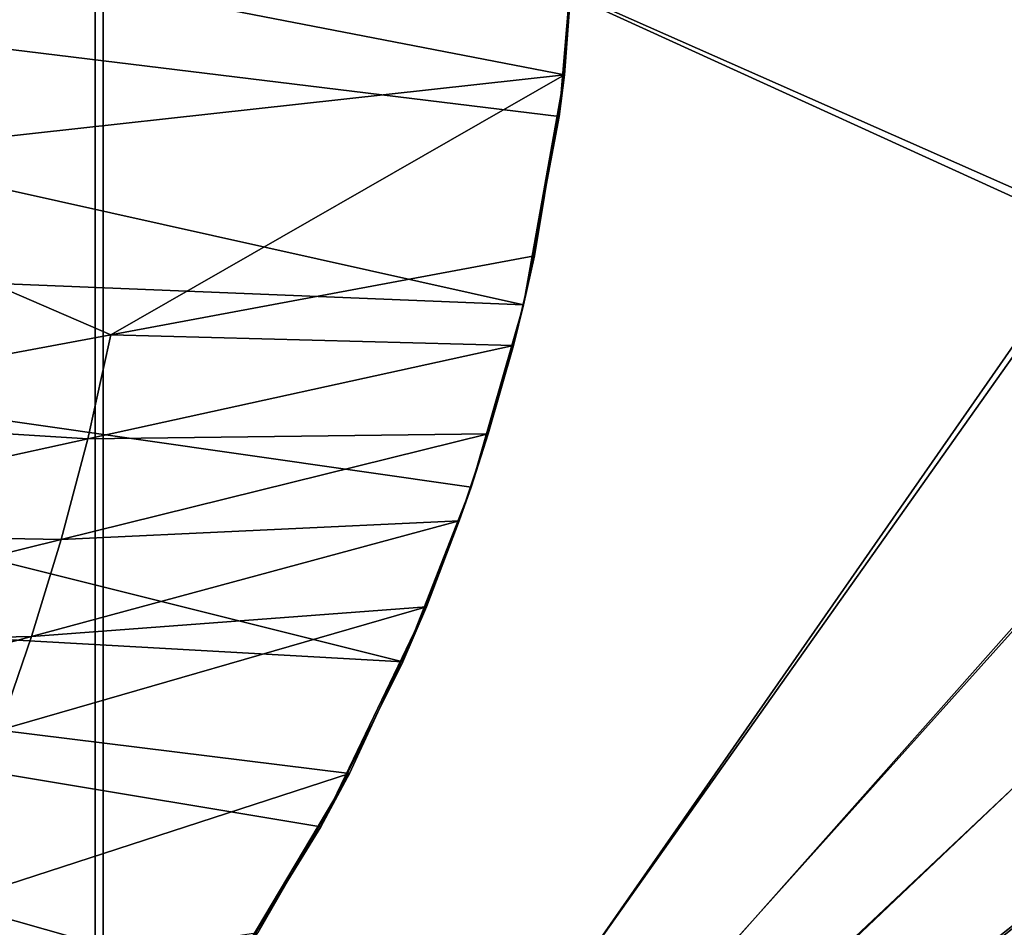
# Model space of a CAD drawing. Header units: metres. Extents: x 0 to 808, y -804 to 0.
# Tile 29 of 126: x 186 to 301, y -536 to -430. Entities that reach past the tile are written whole.
import ezdxf

# ---------------------------------------------------------------- set-up
doc = ezdxf.new("R2010")
doc.units = ezdxf.units.M

msp = doc.modelspace()

# ---------------------------------------------------------------- linework, layer by layer
at = {"layer": 'top'}
for points in [[(20.811975, -413.274261, 664.009521), (248.557526, -441.146515, 664.00946), (250.65152, -418.744904, 664.00946)], [(248.557526, -441.146515, 664.00946), (20.811975, -413.274261, 664.009521), (244.398788, -463.15802, 664.00946)], [(20.811975, -413.274261, 664.009521), (28.320469, -454.400513, 664.009521), (244.398788, -463.15802, 664.00946)], [(250.800812, -414.838379, 628.134583), (249.195343, -436.260559, 628.134583), (153.026871, -417.627655, 264.74408)], [(250.65152, -418.744904, 662.00946), (248.557526, -441.146515, 662.00946), (250.800812, -414.838379, 628.134583)], [(248.557526, -441.146515, 662.00946), (249.195343, -436.260559, 628.134583), (250.800812, -414.838379, 628.134583)], [(249.195343, -436.260559, 628.134583), (150.935715, -447.12027, 268.270477), (153.026871, -417.627655, 264.74408)], [(248.557526, -441.146515, 664.00946), (248.557526, -441.146515, 662.00946), (250.65152, -418.744904, 664.00946)], [(248.557526, -441.146515, 662.00946), (250.65152, -418.744904, 662.00946), (250.65152, -418.744904, 664.00946)], [(150.935715, -447.12027, 268.270477), (249.195343, -436.260559, 628.134583), (196.14679, -466.69046, 451.269318)], [(249.195343, -436.260559, 628.134583), (245.681549, -457.45343, 628.134583), (196.14679, -466.69046, 451.269318)], [(248.557526, -441.146515, 662.00946), (244.398788, -463.15802, 662.00946), (249.195343, -436.260559, 628.134583)], [(244.398788, -463.15802, 662.00946), (245.681549, -457.45343, 628.134583), (249.195343, -436.260559, 628.134583)], [(244.398788, -463.15802, 664.00946), (244.398788, -463.15802, 662.00946), (248.557526, -441.146515, 664.00946)], [(244.398788, -463.15802, 662.00946), (248.557526, -441.146515, 662.00946), (248.557526, -441.146515, 664.00946)], [(146.61203, -475.92749, 274.404083), (150.935715, -447.12027, 268.270477), (196.14679, -466.69046, 451.269318)], [(244.398788, -463.15802, 664.00946), (28.320469, -454.400513, 664.009521), (238.26918, -484.502106, 664.00946)], [(28.320469, -454.400513, 664.009521), (230.309708, -504.927917, 664.00946), (238.26918, -484.502106, 664.00946)], [(28.320469, -454.400513, 664.009521), (40.952229, -494.25354, 664.009521), (230.309708, -504.927917, 664.00946)], [(196.14679, -466.69046, 451.269318), (245.681549, -457.45343, 628.134583), (243.217361, -467.910889, 628.134583)], [(245.681549, -457.45343, 628.134583), (244.398788, -463.15802, 662.00946), (243.217361, -467.910889, 628.134583)], [(238.26918, -484.502106, 664.00946), (238.26918, -484.502106, 662.00946), (244.398788, -463.15802, 664.00946)], [(238.26918, -484.502106, 662.00946), (244.398788, -463.15802, 662.00946), (244.398788, -463.15802, 664.00946)], [(244.398788, -463.15802, 662.00946), (238.26918, -484.502106, 662.00946), (243.217361, -467.910889, 628.134583)], [(193.466782, -478.827576, 453.644348), (146.61203, -475.92749, 274.404083), (196.14679, -466.69046, 451.269318)], [(196.14679, -466.69046, 451.269318), (243.217361, -467.910889, 628.134583), (193.466782, -478.827576, 453.644348)], [(243.217361, -467.910889, 628.134583), (240.287933, -478.247681, 628.134583), (193.466782, -478.827576, 453.644348)], [(243.217361, -467.910889, 628.134583), (238.26918, -484.502106, 662.00946), (240.287933, -478.247681, 628.134583)], [(143.716202, -489.744263, 279.154114), (146.61203, -475.92749, 274.404083), (193.466782, -478.827576, 453.644348)], [(193.466782, -478.827576, 453.644348), (240.287933, -478.247681, 628.134583), (190.362946, -490.608612, 456.65155)], [(240.287933, -478.247681, 628.134583), (236.899033, -488.443024, 628.134583), (190.362946, -490.608612, 456.65155)], [(238.26918, -484.502106, 662.00946), (236.899033, -488.443024, 628.134583), (240.287933, -478.247681, 628.134583)], [(190.362946, -490.608612, 456.65155), (143.716202, -489.744263, 279.154114), (193.466782, -478.827576, 453.644348)], [(230.309708, -504.927917, 664.00946), (230.309708, -504.927917, 662.00946), (238.26918, -484.502106, 664.00946)], [(230.309708, -504.927917, 662.00946), (238.26918, -484.502106, 662.00946), (238.26918, -484.502106, 664.00946)], [(238.26918, -484.502106, 662.00946), (230.309708, -504.927917, 662.00946), (236.899033, -488.443024, 628.134583)], [(190.362946, -490.608612, 456.65155), (236.899033, -488.443024, 628.134583), (186.893478, -501.944336, 460.310669)], [(236.899033, -488.443024, 628.134583), (233.057388, -498.476563, 628.134583), (186.893478, -501.944336, 460.310669)], [(230.309708, -504.927917, 662.00946), (233.057388, -498.476563, 628.134583), (236.899033, -488.443024, 628.134583)], [(140.437943, -502.969543, 285.168549), (143.716202, -489.744263, 279.154114), (190.362946, -490.608612, 456.65155)], [(186.893478, -501.944336, 460.310669), (140.437943, -502.969543, 285.168549), (190.362946, -490.608612, 456.65155)], [(40.952229, -494.25354, 664.009521), (220.700058, -524.220154, 664.00946), (230.309708, -504.927917, 664.00946)], [(220.700058, -524.220154, 664.00946), (40.952229, -494.25354, 664.009521), (209.64859, -542.2052, 664.00946)], [(40.952229, -494.25354, 664.009521), (58.506992, -532.191223, 664.009521), (209.64859, -542.2052, 664.00946)], [(186.893478, -501.944336, 460.310669), (233.057388, -498.476563, 628.134583), (183.094254, -512.893555, 464.406525)], [(233.057388, -498.476563, 628.134583), (224.047684, -517.97821, 628.134583), (183.094254, -512.893555, 464.406525)], [(230.309708, -504.927917, 662.00946), (220.700058, -524.220154, 662.00946), (233.057388, -498.476563, 628.134583)], [(220.700058, -524.220154, 662.00946), (224.047684, -517.97821, 628.134583), (233.057388, -498.476563, 628.134583)], [(183.094254, -512.893555, 464.406525), (136.887924, -515.445618, 292.486755), (186.893478, -501.944336, 460.310669)], [(136.887924, -515.445618, 292.486755), (140.437943, -502.969543, 285.168549), (186.893478, -501.944336, 460.310669)], [(220.700058, -524.220154, 664.00946), (220.700058, -524.220154, 662.00946), (230.309708, -504.927917, 664.00946)], [(220.700058, -524.220154, 662.00946), (230.309708, -504.927917, 662.00946), (230.309708, -504.927917, 664.00946)], [(183.094254, -512.893555, 464.406525), (224.047684, -517.97821, 628.134583), (125.039024, -550.178894, 317.980225)], [(224.047684, -517.97821, 628.134583), (213.331177, -536.596558, 628.134583), (125.039024, -550.178894, 317.980225)], [(220.700058, -524.220154, 662.00946), (209.64859, -542.2052, 662.00946), (224.047684, -517.97821, 628.134583)], [(209.64859, -542.2052, 662.00946), (213.331177, -536.596558, 628.134583), (224.047684, -517.97821, 628.134583)], [(209.64859, -542.2052, 664.00946), (209.64859, -542.2052, 662.00946), (220.700058, -524.220154, 664.00946)], [(209.64859, -542.2052, 662.00946), (220.700058, -524.220154, 662.00946), (220.700058, -524.220154, 664.00946)], [(209.64859, -542.2052, 664.00946), (58.506992, -532.191223, 664.009521), (197.381439, -558.754456, 664.00946)], [(58.506992, -532.191223, 664.009521), (184.131973, -573.784424, 664.00946), (197.381439, -558.754456, 664.00946)]]:
    msp.add_3dface(points, dxfattribs=at)
at = {"layer": 'top0123458'}
for points in [[(120.582596, -727.197693, 114.917824), (120.582596, -76.835205, 114.917824), (602.851624, -402.016144, 106.499786)], [(118.575203, -725.486145, 117.953323), (605.043579, -402.016144, 109.461983), (118.575211, -78.546761, 117.953323)], [(606.131226, -413.87265, 109.443001), (605.043579, -402.016144, 109.461983), (118.575203, -725.486145, 117.953323)], [(602.851624, -402.016144, 106.499786), (603.975037, -414.262024, 106.480179), (120.582596, -727.197693, 114.917824)], [(609.617432, -425.999451, 109.382149), (606.131226, -413.87265, 109.443001), (118.575203, -725.486145, 117.953323)], [(603.975037, -414.262024, 106.480179), (607.575745, -426.787109, 106.417328), (120.582596, -727.197693, 114.917824)], [(118.575203, -725.486145, 117.953323), (614.846802, -436.389954, 109.290871), (609.617432, -425.999451, 109.382149)], [(607.575745, -426.787109, 106.417328), (612.976318, -437.518005, 106.323059), (120.582596, -727.197693, 114.917824)], [(624.124634, -448.088928, 109.128922), (614.846802, -436.389954, 109.290871), (118.575203, -725.486145, 117.953323)], [(612.976318, -437.518005, 106.323059), (622.559387, -449.602051, 106.155792), (120.582596, -727.197693, 114.917824)], [(682.522278, -719.802856, 108.109589), (624.124634, -448.088928, 109.128922), (118.575203, -725.486145, 117.953323)], [(120.582596, -727.197693, 114.917824), (622.559387, -449.602051, 106.155792), (680.857727, -721.551392, 105.138191)]]:
    msp.add_3dface(points, dxfattribs=at)
at = {"layer": 'top0123459'}
for points in [[(194.333847, -402.016327, 2170), (55.057476, -402.016327, 2077.158691), (194.333847, -620.789429, 2170)], [(55.057476, -402.016327, 2077.158691), (155.078293, -701.758606, 2143.832275), (194.333847, -620.789429, 2170)], [(156.902939, -699.938354, 2141.562012), (57.672646, -402.016327, 2075.415527), (195.279739, -620.789429, 2167.144043)], [(195.279739, -620.789429, 2167.144043), (57.672646, -402.016327, 2075.415527), (195.279739, -402.016327, 2167.144043)], [(194.333847, -620.789429, 2170), (312.256042, -454.197479, 2170), (194.333847, -402.016327, 2170)], [(312.256042, -454.197479, 2170), (304.667114, -427.812561, 2170), (194.333847, -402.016327, 2170)], [(303.155945, -428.08371, 2167.144043), (310.821747, -454.745392, 2167.144043), (195.279739, -402.016327, 2167.144043)], [(195.279739, -402.016327, 2167.144043), (310.821747, -454.745392, 2167.144043), (195.279739, -620.789429, 2167.144043)], [(323.616211, -476.765564, 2170), (312.256042, -454.197479, 2170), (194.333847, -620.789429, 2170)], [(310.821747, -454.745392, 2167.144043), (322.301056, -477.557953, 2167.144043), (195.279739, -620.789429, 2167.144043)], [(332.992767, -490.092468, 2170), (323.616211, -476.765564, 2170), (194.333847, -620.789429, 2170)], [(195.279739, -620.789429, 2167.144043), (322.301056, -477.557953, 2167.144043), (331.770386, -491.021881, 2167.144043)], [(343.837189, -502.254913, 2170), (332.992767, -490.092468, 2170), (194.333847, -620.789429, 2170)], [(331.770386, -491.021881, 2167.144043), (342.721741, -503.310669, 2167.144043), (195.279739, -620.789429, 2167.144043)], [(194.333847, -620.789429, 2170), (355.994965, -513.083252, 2170), (343.837189, -502.254913, 2170)], [(342.721741, -503.310669, 2167.144043), (355.010529, -514.262024, 2167.144043), (195.279739, -620.789429, 2167.144043)], [(369.314484, -522.445801, 2170), (355.994965, -513.083252, 2170), (194.333847, -620.789429, 2170)], [(195.279739, -620.789429, 2167.144043), (355.010529, -514.262024, 2167.144043), (368.474457, -523.731323, 2167.144043)], [(391.913391, -533.807434, 2170), (369.314484, -522.445801, 2170), (194.333847, -620.789429, 2170)], [(368.474457, -523.731323, 2167.144043), (391.287018, -535.210632, 2167.144043), (195.279739, -620.789429, 2167.144043)], [(194.333847, -620.789429, 2170), (418.302765, -541.380615, 2170), (391.913391, -533.807434, 2170)], [(391.287018, -535.210632, 2167.144043), (417.94873, -542.876465, 2167.144043), (195.279739, -620.789429, 2167.144043)]]:
    msp.add_3dface(points, dxfattribs=at)

doc.saveas('drawing.dxf')
